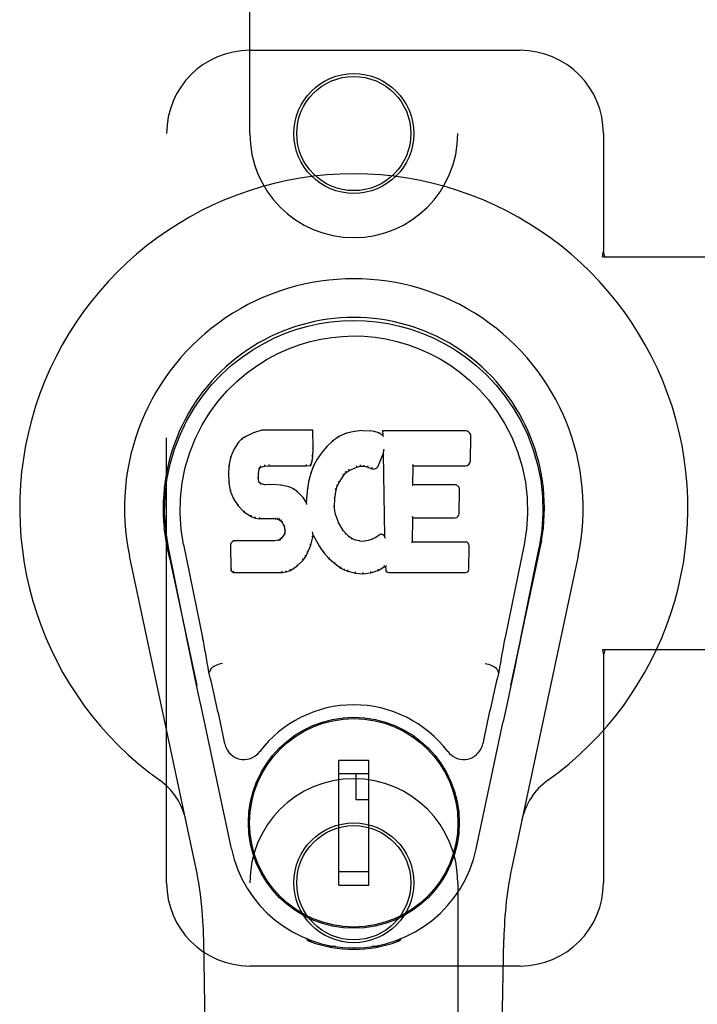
# Model space of a CAD drawing. Header units: inches. Extents: x 0 to 243, y 0 to 157.
# Tile 11 of 30: x 73.24 to 75.28, y 82.33 to 85.29. Entities that reach past the tile are written whole.
import ezdxf

# ---------------------------------------------------------------- set-up
doc = ezdxf.new("R2010")
doc.units = ezdxf.units.IN
doc.header["$LTSCALE"] = 13.357143
doc.header["$MEASUREMENT"] = 0
doc.linetypes.add('HIDDEN', pattern=[0.2, 0.1, -0.1])
doc.layers.add('LEFTHAND_DOOR_ASSEMBLY', color=7, linetype='CONTINUOUS')

msp = doc.modelspace()

# ---------------------------------------------------------------- linework, layer by layer
at = {"layer": 'LEFTHAND_DOOR_ASSEMBLY', "color": 8, "linetype": 'HIDDEN'}
for p, q in [((73.9312, 84.946), (73.9312, 86.8035)), ((74.5562, 86.8035), (74.5562, 84.946)), ((73.9312, 85.196), (74.7437, 85.196)), ((73.6812, 82.696), (73.6812, 84.946)), ((74.9937, 84.946), (74.9937, 84.5929)), ((74.9907, 84.576), (74.9937, 84.5929)), ((74.9907, 84.576), (75.3117, 84.576)), ((74.9981, 84.576), (74.9937, 84.5929)), ((74.9907, 83.396), (74.9937, 83.3792)), ((75.3117, 83.396), (74.9907, 83.396)), ((74.9981, 83.396), (74.9937, 83.3792)), ((74.9937, 83.3792), (74.9937, 82.696)), ((73.9312, 80.8385), (73.9312, 82.696)), ((74.5562, 82.696), (74.5562, 80.8385)), ((74.7437, 82.446), (73.9312, 82.446))]:
    msp.add_line(p, q, dxfattribs=at)
at = {"layer": 'LEFTHAND_DOOR_ASSEMBLY', "color": 7, "linetype": 'Continuous'}
for p, q in [((73.9419, 84.0473), (73.9188, 84.0367)), ((73.9676, 84.0555), (73.9419, 84.0473)), ((73.9421, 84.0467), (73.9419, 84.0473)), ((73.9677, 84.0549), (73.9676, 84.0555)), ((74.1205, 84.0555), (73.9676, 84.0555)), ((74.12, 84.0549), (74.1205, 84.0555)), ((74.1217, 84.0007), (74.1205, 84.0555)), ((74.2217, 84.0463), (74.1992, 84.0363)), ((74.2453, 84.0517), (74.2217, 84.0463)), ((74.2219, 84.0457), (74.2217, 84.0463)), ((74.2688, 84.054), (74.2453, 84.0517)), ((74.2454, 84.051), (74.2453, 84.0517)), ((74.2688, 84.0534), (74.2688, 84.054)), ((74.2688, 84.054), (74.2928, 84.0536)), ((74.2689, 84.0528), (74.2688, 84.0534)), ((74.2928, 84.0529), (74.2928, 84.0536)), ((74.3057, 84.0516), (74.2928, 84.0536)), ((74.3055, 84.051), (74.3057, 84.0516)), ((74.3186, 84.0474), (74.3057, 84.0516)), ((74.3183, 84.0468), (74.3186, 84.0474)), ((74.3306, 84.0394), (74.3186, 84.0474)), ((74.3304, 84.0534), (74.3306, 84.0394)), ((74.331, 84.0528), (74.3304, 84.0534)), ((74.5791, 84.0534), (74.3304, 84.0534)), ((74.3306, 84.0394), (74.3313, 84.0383)), ((73.8977, 84.0194), (73.883, 83.9976)), ((73.9077, 84.0289), (73.8977, 84.0194)), ((73.8982, 84.019), (73.8977, 84.0194)), ((73.9188, 84.0367), (73.9077, 84.0289)), ((73.908, 84.0284), (73.9077, 84.0289)), ((73.9191, 84.0361), (73.9188, 84.0367)), ((74.1795, 84.022), (74.1624, 84.0057)), ((74.1992, 84.0363), (74.1795, 84.022)), ((74.1799, 84.0215), (74.1795, 84.022)), ((74.1995, 84.0358), (74.1992, 84.0363)), ((74.5939, 83.9626), (74.5952, 84.037)), ((73.883, 83.9976), (73.8733, 83.9729)), ((73.8835, 83.9973), (73.883, 83.9976)), ((74.1204, 83.9763), (74.1217, 84.0007)), ((74.1211, 84.0007), (74.1217, 84.0007)), ((74.1473, 83.9879), (74.1339, 83.9686)), ((74.1624, 84.0057), (74.1473, 83.9879)), ((74.1477, 83.9875), (74.1473, 83.9879)), ((74.1629, 84.0052), (74.1624, 84.0057)), ((74.3168, 83.9476), (74.3316, 83.9844)), ((74.3321, 83.9873), (74.3316, 83.9844)), ((74.3316, 83.9844), (74.3359, 83.7373)), ((74.3324, 83.9899), (74.3323, 83.9892)), ((74.3323, 83.9892), (74.3323, 83.9887)), ((74.3325, 83.9906), (74.3324, 83.9899)), ((74.3327, 83.9917), (74.3325, 83.9906)), ((74.3329, 83.9928), (74.3327, 83.9917)), ((74.3331, 83.994), (74.3329, 83.9928)), ((74.3334, 83.9954), (74.3331, 83.994)), ((74.3337, 83.9973), (74.3334, 83.9954)), ((74.3339, 83.9985), (74.3337, 83.9973)), ((73.8733, 83.9729), (73.8682, 83.9479)), ((73.8739, 83.9728), (73.8733, 83.9729)), ((73.9886, 83.9521), (73.9887, 83.9507)), ((74.1016, 83.9507), (74.1015, 83.9521)), ((74.1139, 83.9498), (74.1143, 83.9493)), ((74.1143, 83.9493), (74.1188, 83.962)), ((74.1182, 83.9621), (74.1188, 83.962)), ((74.1188, 83.962), (74.1204, 83.9763)), ((74.1198, 83.9763), (74.1204, 83.9763)), ((74.1339, 83.9686), (74.1228, 83.9479)), ((74.1345, 83.9683), (74.1339, 83.9686)), ((73.8682, 83.9479), (73.8668, 83.923)), ((73.8668, 83.923), (73.868, 83.8979)), ((73.8674, 83.9229), (73.8668, 83.923)), ((73.8688, 83.9478), (73.8682, 83.9479)), ((73.957, 83.9113), (73.9578, 83.9252)), ((73.9572, 83.9253), (73.9578, 83.9252)), ((73.9578, 83.9252), (73.9598, 83.9383)), ((73.9592, 83.9384), (73.9598, 83.9383)), ((73.9598, 83.9383), (73.9614, 83.9416)), ((73.961, 83.9419), (73.9614, 83.9416)), ((73.9614, 83.9416), (73.964, 83.9437)), ((73.9637, 83.9442), (73.964, 83.9437)), ((73.964, 83.9437), (73.9754, 83.9471)), ((73.9753, 83.9477), (73.9754, 83.9471)), ((73.9754, 83.9471), (73.9887, 83.9482)), ((73.9887, 83.9487), (73.9887, 83.9482)), ((73.9887, 83.9482), (74.1017, 83.9482)), ((74.1016, 83.9487), (74.1017, 83.9482)), ((74.1017, 83.9482), (74.1143, 83.9493)), ((74.1143, 83.9261), (74.1083, 83.9036)), ((74.1228, 83.9479), (74.1143, 83.9261)), ((74.1148, 83.9259), (74.1143, 83.9261)), ((74.1234, 83.9476), (74.1228, 83.9479)), ((74.2131, 83.9201), (74.2136, 83.9197)), ((74.2136, 83.9197), (74.2207, 83.9285)), ((74.2203, 83.9289), (74.2207, 83.9285)), ((74.2207, 83.9285), (74.2295, 83.9344)), ((74.2292, 83.9349), (74.2295, 83.9344)), ((74.2295, 83.9344), (74.2529, 83.9442)), ((74.2527, 83.9447), (74.2529, 83.9442)), ((74.2529, 83.9442), (74.2637, 83.9469)), ((74.2636, 83.9474), (74.2637, 83.9469)), ((74.2637, 83.9469), (74.2745, 83.9467)), ((74.2746, 83.9473), (74.2745, 83.9467)), ((74.2745, 83.9467), (74.2859, 83.9441)), ((74.2861, 83.9446), (74.2859, 83.9441)), ((74.2859, 83.9441), (74.2976, 83.9395)), ((74.2978, 83.9401), (74.2976, 83.9395)), ((74.4215, 83.8908), (74.4225, 83.9481)), ((74.4219, 83.9486), (74.4225, 83.9481)), ((74.4225, 83.9481), (74.5791, 83.9481)), ((73.8686, 83.898), (73.868, 83.8979)), ((73.868, 83.8979), (73.8727, 83.8731)), ((73.9564, 83.9112), (73.957, 83.9113)), ((73.9568, 83.9052), (73.9574, 83.9053)), ((73.9574, 83.9053), (73.957, 83.9113)), ((73.9588, 83.9007), (73.9574, 83.9053)), ((73.9583, 83.9004), (73.9588, 83.9007)), ((73.9615, 83.897), (73.9588, 83.9007)), ((73.9611, 83.8965), (73.9615, 83.897)), ((73.9652, 83.8943), (73.9615, 83.897)), ((73.9649, 83.8937), (73.9652, 83.8943)), ((73.9767, 83.891), (73.9652, 83.8943)), ((73.9766, 83.8904), (73.9767, 83.891)), ((73.9997, 83.8918), (73.9767, 83.891)), ((73.9997, 83.8911), (73.9997, 83.8918)), ((74.0247, 83.8905), (73.9997, 83.8918)), ((73.9997, 83.8906), (73.9997, 83.8911)), ((74.0247, 83.8898), (74.0247, 83.8905)), ((74.0498, 83.8849), (74.0247, 83.8905)), ((74.1083, 83.9036), (74.1044, 83.8808)), ((74.1089, 83.9035), (74.1083, 83.9036)), ((74.1942, 83.8869), (74.1997, 83.8976)), ((74.1992, 83.8979), (74.1997, 83.8976)), ((74.1997, 83.8976), (74.2136, 83.9197)), ((74.4209, 83.8902), (74.4215, 83.8908)), ((74.5482, 83.8908), (74.4215, 83.8908)), ((73.8732, 83.8732), (73.8727, 83.8731)), ((73.8727, 83.8731), (73.882, 83.8494)), ((74.0496, 83.8843), (74.0498, 83.8849)), ((74.0624, 83.8793), (74.0498, 83.8849)), ((74.062, 83.8787), (74.0624, 83.8793)), ((74.0734, 83.8714), (74.0624, 83.8793)), ((74.073, 83.8709), (74.0734, 83.8714)), ((74.0916, 83.8532), (74.0734, 83.8714)), ((74.1044, 83.8808), (74.1008, 83.8387)), ((74.105, 83.8807), (74.1044, 83.8808)), ((74.1871, 83.8502), (74.1906, 83.8758)), ((74.1901, 83.8759), (74.1906, 83.8758)), ((74.1906, 83.8758), (74.1942, 83.8869)), ((74.1936, 83.8871), (74.1942, 83.8869)), ((74.5602, 83.8042), (74.5615, 83.8773)), ((73.8825, 83.8496), (73.882, 83.8494)), ((73.882, 83.8494), (73.896, 83.828)), ((74.0911, 83.8528), (74.0916, 83.8532)), ((74.1008, 83.8387), (74.0916, 83.8532)), ((74.1012, 83.8368), (74.1008, 83.8387)), ((74.1859, 83.8242), (74.1871, 83.8502)), ((74.1865, 83.8503), (74.1871, 83.8502)), ((73.8964, 83.8283), (73.896, 83.828)), ((73.896, 83.828), (73.9137, 83.8097)), ((73.9141, 83.8101), (73.9137, 83.8097)), ((73.9137, 83.8097), (73.9351, 83.7958)), ((74.1854, 83.8242), (74.1859, 83.8242)), ((74.1869, 83.812), (74.1859, 83.8242)), ((74.1863, 83.8119), (74.1869, 83.812)), ((74.1896, 83.8002), (74.1869, 83.812)), ((73.9354, 83.7963), (73.9351, 83.7958)), ((73.9351, 83.7958), (73.9477, 83.7912)), ((73.9479, 83.7917), (73.9477, 83.7912)), ((73.9477, 83.7912), (73.9607, 83.789)), ((73.9607, 83.7896), (73.9607, 83.789)), ((74.0085, 83.7885), (73.9607, 83.789)), ((74.0085, 83.7891), (74.0085, 83.7885)), ((74.0085, 83.7885), (74.0148, 83.7879)), ((74.015, 83.7885), (74.0148, 83.7879)), ((74.0148, 83.7879), (74.0199, 83.7862)), ((74.0202, 83.7867), (74.0199, 83.7862)), ((74.0199, 83.7862), (74.0244, 83.7829)), ((74.0248, 83.7833), (74.0244, 83.7829)), ((74.0244, 83.7829), (74.0283, 83.7783)), ((74.0288, 83.7786), (74.0283, 83.7783)), ((74.0283, 83.7783), (74.0342, 83.7666)), ((74.189, 83.8), (74.1896, 83.8002)), ((74.199, 83.7762), (74.1896, 83.8002)), ((74.1984, 83.7759), (74.199, 83.7762)), ((74.2114, 83.7538), (74.199, 83.7762)), ((74.4198, 83.7193), (74.421, 83.7923)), ((74.4205, 83.7929), (74.421, 83.7923)), ((74.421, 83.7923), (74.5482, 83.7923)), ((74.0347, 83.7667), (74.0342, 83.7666)), ((74.0342, 83.7666), (74.0366, 83.7533)), ((74.0361, 83.7474), (74.0342, 83.7422)), ((74.0366, 83.7533), (74.0361, 83.7474)), ((74.0367, 83.7473), (74.0361, 83.7474)), ((74.0371, 83.7533), (74.0366, 83.7533)), ((74.1199, 83.7484), (74.1196, 83.7494)), ((74.12, 83.7477), (74.1199, 83.7484)), ((74.1202, 83.747), (74.12, 83.7477)), ((74.1203, 83.7464), (74.1202, 83.747)), ((74.1204, 83.7457), (74.1203, 83.7464)), ((74.1207, 83.7442), (74.1206, 83.7449)), ((74.2109, 83.7535), (74.2114, 83.7538)), ((74.2193, 83.7445), (74.2114, 83.7538)), ((74.2189, 83.7441), (74.2193, 83.7445)), ((74.2287, 83.7361), (74.2193, 83.7445)), ((73.6797, 83.7231), (73.6811, 83.716)), ((73.8809, 83.7224), (73.873, 83.7143)), ((73.873, 83.7143), (73.8743, 83.635)), ((73.8736, 83.714), (73.873, 83.7143)), ((73.9427, 83.723), (73.8809, 83.7224)), ((73.8812, 83.7218), (73.8809, 83.7224)), ((74.0033, 83.7233), (73.9427, 83.723)), ((73.9427, 83.7223), (73.9427, 83.723)), ((73.9427, 83.7223), (73.9427, 83.7218)), ((74.017, 83.7244), (74.0033, 83.7233)), ((74.0033, 83.7226), (74.0033, 83.7233)), ((74.0033, 83.7226), (74.0034, 83.7221)), ((74.0215, 83.7268), (74.017, 83.7244)), ((74.0172, 83.7237), (74.017, 83.7244)), ((74.026, 83.7312), (74.0215, 83.7268)), ((74.0218, 83.7263), (74.0215, 83.7268)), ((74.0342, 83.7422), (74.026, 83.7312)), ((74.0264, 83.7308), (74.026, 83.7312)), ((74.0348, 83.7419), (74.0342, 83.7422)), ((74.1141, 83.7097), (74.121, 83.7336)), ((74.1204, 83.7337), (74.121, 83.7336)), ((74.121, 83.7336), (74.1215, 83.7396)), ((74.1215, 83.7396), (74.1211, 83.7415)), ((74.1215, 83.7396), (74.1406, 83.7056)), ((74.2283, 83.7356), (74.2287, 83.7361)), ((74.2388, 83.7292), (74.2287, 83.7361)), ((74.2385, 83.7287), (74.2388, 83.7292)), ((74.25, 83.7248), (74.2388, 83.7292)), ((74.2498, 83.7241), (74.25, 83.7248)), ((74.2622, 83.7226), (74.25, 83.7248)), ((74.2621, 83.7219), (74.2622, 83.7226)), ((74.2622, 83.7226), (74.2746, 83.7221)), ((74.2866, 83.7239), (74.2746, 83.7221)), ((74.2746, 83.7215), (74.2746, 83.7221)), ((74.2747, 83.7209), (74.2746, 83.7215)), ((74.2986, 83.7278), (74.2866, 83.7239)), ((74.2868, 83.7233), (74.2866, 83.7239)), ((74.3099, 83.733), (74.2986, 83.7278)), ((74.2988, 83.7272), (74.2986, 83.7278)), ((74.3203, 83.7402), (74.3099, 83.733)), ((74.3102, 83.7324), (74.3099, 83.733)), ((74.3207, 83.7397), (74.3203, 83.7402)), ((74.3359, 83.7373), (74.3359, 83.7372)), ((74.3365, 83.7351), (74.3359, 83.7372)), ((74.3386, 83.7297), (74.3379, 83.7318)), ((74.4192, 83.7187), (74.4198, 83.7193)), ((74.5798, 83.7193), (74.4198, 83.7193)), ((74.8053, 83.7098), (74.8068, 83.7182)), ((74.8077, 83.7232), (74.8063, 83.716)), ((74.8068, 83.7182), (74.8078, 83.7232)), ((73.6828, 83.7064), (73.6822, 83.7094)), ((73.6834, 83.7033), (73.6828, 83.7064)), ((73.6868, 83.6868), (73.6834, 83.7033)), ((73.7432, 83.4255), (73.6867, 83.7025)), ((73.6898, 83.6725), (73.6868, 83.6868)), ((73.7322, 83.7117), (73.7892, 83.4327)), ((74.0991, 83.6757), (74.1049, 83.6869)), ((74.1043, 83.6871), (74.1049, 83.6869)), ((74.1049, 83.6869), (74.1141, 83.7097)), ((74.1135, 83.7098), (74.1141, 83.7097)), ((74.1411, 83.7059), (74.1406, 83.7056)), ((74.1406, 83.7056), (74.1538, 83.6868)), ((74.1543, 83.6872), (74.1538, 83.6868)), ((74.1538, 83.6868), (74.1691, 83.6699)), ((74.5889, 83.6366), (74.5901, 83.7087)), ((74.7552, 83.7117), (74.6982, 83.4327)), ((74.7442, 83.4255), (74.8007, 83.7025)), ((74.8027, 83.6967), (74.8042, 83.7045)), ((74.8042, 83.7045), (74.8048, 83.7072)), ((74.8048, 83.7072), (74.8053, 83.7098)), ((73.7672, 82.7515), (73.5699, 83.6774)), ((73.6899, 83.6724), (73.7717, 83.2882)), ((74.0739, 83.6478), (74.0917, 83.6651)), ((74.0913, 83.6655), (74.0917, 83.6651)), ((74.0917, 83.6651), (74.0991, 83.6757)), ((74.0986, 83.676), (74.0991, 83.6757)), ((74.1695, 83.6703), (74.1691, 83.6699)), ((74.1691, 83.6699), (74.1862, 83.6548)), ((74.1865, 83.6552), (74.1862, 83.6548)), ((74.1862, 83.6548), (74.2045, 83.6408)), ((74.7157, 83.2882), (74.7976, 83.6724)), ((74.9176, 83.6774), (74.7202, 82.7515)), ((73.8749, 83.6353), (73.8743, 83.635)), ((73.8743, 83.635), (73.8819, 83.6276)), ((73.8822, 83.6282), (73.8819, 83.6276)), ((73.8819, 83.6276), (74.0281, 83.6276)), ((74.0281, 83.6301), (74.0279, 83.6315)), ((74.0281, 83.6276), (74.0408, 83.6293)), ((74.0281, 83.6282), (74.0281, 83.6276)), ((74.0407, 83.6298), (74.0408, 83.6293)), ((74.0408, 83.6293), (74.053, 83.6336)), ((74.0528, 83.6341), (74.053, 83.6336)), ((74.053, 83.6336), (74.0739, 83.6478)), ((74.0735, 83.6482), (74.0739, 83.6478)), ((74.2048, 83.6413), (74.2045, 83.6408)), ((74.2045, 83.6408), (74.215, 83.6354)), ((74.2152, 83.636), (74.215, 83.6354)), ((74.215, 83.6354), (74.226, 83.6317)), ((74.2261, 83.6322), (74.226, 83.6317)), ((74.226, 83.6317), (74.2483, 83.626)), ((74.2484, 83.6266), (74.2483, 83.626)), ((74.2483, 83.626), (74.2711, 83.6235)), ((74.2711, 83.6274), (74.2711, 83.624)), ((74.2711, 83.6235), (74.2942, 83.6267)), ((74.2941, 83.6272), (74.2942, 83.6267)), ((74.2942, 83.6267), (74.3164, 83.6336)), ((74.3162, 83.6341), (74.3164, 83.6336)), ((74.3164, 83.6336), (74.335, 83.6447)), ((74.3349, 83.6453), (74.335, 83.6447)), ((74.335, 83.6447), (74.3394, 83.6447)), ((74.34, 83.6453), (74.3394, 83.6447)), ((74.3394, 83.6447), (74.3395, 83.6366)), ((74.3487, 83.6276), (74.5798, 83.6276)), ((74.2711, 83.624), (74.2711, 83.6235)), ((74.7442, 83.4255), (74.7359, 83.3849)), ((73.7665, 83.3134), (73.7563, 83.3623)), ((74.7359, 83.3849), (74.7262, 83.3384)), ((73.8103, 83.3289), (73.8083, 83.3285)), ((74.6771, 83.3289), (74.6792, 83.3285)), ((74.7262, 83.3384), (74.7156, 83.2876)), ((73.7774, 83.2611), (73.7665, 83.3134)), ((74.7156, 83.2876), (74.7043, 83.2343)), ((73.7877, 83.2125), (73.7774, 83.2611)), ((73.876, 82.7978), (73.7877, 83.2125)), ((74.7043, 83.2343), (74.6929, 83.1805)), ((73.8564, 83.113), (73.8417, 83.1821)), ((74.6457, 83.1821), (74.631, 83.113)), ((74.0961, 83.1562), (74.0961, 83.1519)), ((74.3914, 83.1562), (74.3914, 83.1519)), ((74.6114, 82.7978), (74.6929, 83.1805)), ((74.1984, 82.6891), (74.1984, 83.0632)), ((74.289, 83.0632), (74.1984, 83.0632)), ((74.289, 82.6891), (74.289, 83.0632)), ((73.9636, 83.0238), (73.968, 83.0238)), ((74.1984, 83.0238), (74.289, 83.0238)), ((74.2496, 83.0238), (74.2496, 82.945)), ((74.5195, 83.0238), (74.5238, 83.0238)), ((74.289, 82.945), (74.2496, 82.945)), ((73.9636, 82.7285), (73.968, 82.7285)), ((74.289, 82.7285), (74.1984, 82.7285)), ((74.5195, 82.7285), (74.5238, 82.7285)), ((74.1984, 82.6891), (74.289, 82.6891)), ((74.0961, 82.596), (74.0961, 82.6004)), ((74.3914, 82.596), (74.3914, 82.6004)), ((73.8652, 78.3866), (73.793, 82.5259)), ((74.105, 82.5225), (74.1022, 82.5282)), ((74.1085, 82.5257), (74.1085, 82.5211)), ((74.1121, 82.5226), (74.1124, 82.5196)), ((74.189, 82.5045), (74.1681, 82.5041)), ((74.3194, 82.5041), (74.2984, 82.5045)), ((74.375, 82.5196), (74.3753, 82.5225)), ((74.3789, 82.5257), (74.379, 82.5211)), ((74.3852, 82.5282), (74.3825, 82.5225)), ((74.6222, 78.3866), (74.6945, 82.5259)), ((74.2437, 82.5002), (74.2437, 82.4962))]:
    msp.add_line(p, q, dxfattribs=at)
for points in [[(73.6867, 83.7024), (73.6785, 83.755), (73.6753, 83.8068), (73.6767, 83.857), (73.6824, 83.9058), (73.692, 83.953), (73.7052, 83.9984), (73.7218, 84.0416), (73.7415, 84.0826), (73.7641, 84.1213), (73.7892, 84.1577), (73.8166, 84.1913), (73.8459, 84.2222), (73.8764, 84.2501), (73.908, 84.2749), (73.9402, 84.2968), (73.9729, 84.316), (74.0058, 84.3324), (74.0389, 84.3465), (74.0726, 84.3583), (74.1065, 84.3678), (74.1404, 84.3752), (74.1745, 84.3804), (74.209, 84.3836), (74.2437, 84.3846)], [(74.2437, 84.3846), (74.278, 84.3836), (74.3123, 84.3805), (74.3467, 84.3752), (74.3809, 84.3678), (74.4148, 84.3583), (74.4485, 84.3465), (74.482, 84.3323), (74.5152, 84.3156), (74.5478, 84.2965), (74.58, 84.2745), (74.6118, 84.2494), (74.6426, 84.2212), (74.6717, 84.1904), (74.6989, 84.1567), (74.724, 84.1203), (74.7466, 84.0813), (74.7663, 84.04), (74.7828, 83.9966), (74.7958, 83.9516), (74.8053, 83.9048), (74.8108, 83.8561), (74.8121, 83.8059), (74.8088, 83.7545), (74.8007, 83.7024)], [(73.7322, 83.7117), (73.725, 83.7574), (73.7219, 83.8035), (73.7228, 83.8502), (73.728, 83.8969), (73.7375, 83.9432), (73.7509, 83.9882), (73.768, 84.0309), (73.7882, 84.0711), (73.8112, 84.1084), (73.8364, 84.1426), (73.8634, 84.1736), (73.8918, 84.2016), (73.9213, 84.2267), (73.9519, 84.2489), (73.9832, 84.2684), (74.015, 84.2854), (74.0472, 84.2997), (74.0795, 84.3116), (74.1121, 84.3213), (74.1448, 84.3287), (74.1774, 84.3339), (74.21, 84.337), (74.2426, 84.3381), (74.2751, 84.3372), (74.3076, 84.3342), (74.3401, 84.3291), (74.3726, 84.322), (74.405, 84.3126), (74.4373, 84.3009), (74.4693, 84.2868), (74.5009, 84.2704), (74.5321, 84.2513), (74.5627, 84.2293), (74.5924, 84.2045), (74.6211, 84.1768), (74.6484, 84.1459), (74.6739, 84.1118), (74.6973, 84.0745), (74.7181, 84.0338), (74.7357, 83.9907), (74.7494, 83.9457), (74.7591, 83.8994)], [(73.9421, 84.0467), (73.9422, 84.0467), (73.9423, 84.0467), (73.9424, 84.0466), (73.9426, 84.0465), (73.9427, 84.0464), (73.9428, 84.0462)], [(73.9677, 84.0549), (73.9678, 84.0548), (73.9678, 84.0548), (73.9679, 84.0547), (73.9679, 84.0546), (73.968, 84.0544), (73.968, 84.0543)], [(74.1194, 84.0549), (74.1192, 84.0548), (74.119, 84.0548), (74.1188, 84.0547), (74.1185, 84.0546), (74.1183, 84.0545), (74.118, 84.0543)], [(74.2225, 84.0452), (74.2223, 84.0454), (74.2222, 84.0455), (74.2221, 84.0456), (74.222, 84.0456), (74.2219, 84.0457), (74.2218, 84.0457)], [(74.2457, 84.0505), (74.2456, 84.0507), (74.2456, 84.0508), (74.2455, 84.0509), (74.2455, 84.051), (74.2454, 84.051), (74.2454, 84.051)], [(74.2926, 84.0524), (74.2926, 84.0525), (74.2927, 84.0527), (74.2927, 84.0528), (74.2927, 84.0529), (74.2928, 84.0529), (74.2928, 84.0529)], [(74.3051, 84.0504), (74.3052, 84.0506), (74.3052, 84.0507), (74.3053, 84.0508), (74.3054, 84.0509), (74.3055, 84.051), (74.3055, 84.051)], [(74.3174, 84.0464), (74.3176, 84.0465), (74.3177, 84.0466), (74.3179, 84.0467), (74.318, 84.0468), (74.3181, 84.0468), (74.3182, 84.0468)], [(74.333, 84.0522), (74.3327, 84.0524), (74.3325, 84.0525), (74.3322, 84.0526), (74.332, 84.0527), (74.3318, 84.0528), (74.3316, 84.0528)], [(73.8983, 84.0191), (73.8984, 84.0192), (73.8986, 84.0192), (73.8989, 84.0193), (73.8991, 84.0193), (73.8994, 84.0192), (73.8997, 84.0191)], [(73.9081, 84.0285), (73.9082, 84.0285), (73.9084, 84.0286), (73.9085, 84.0286), (73.9087, 84.0285), (73.909, 84.0285), (73.9093, 84.0283)], [(73.9191, 84.0361), (73.9192, 84.0361), (73.9193, 84.0361), (73.9195, 84.0361), (73.9196, 84.0361), (73.9198, 84.0359), (73.92, 84.0358)], [(74.1812, 84.0214), (74.1809, 84.0215), (74.1806, 84.0216), (74.1804, 84.0217), (74.1802, 84.0217), (74.1801, 84.0216), (74.1799, 84.0215)], [(74.2005, 84.0354), (74.2002, 84.0356), (74.2, 84.0357), (74.1999, 84.0358), (74.1998, 84.0358), (74.1996, 84.0358), (74.1995, 84.0358)], [(74.3333, 84.0359), (74.333, 84.0364), (74.3327, 84.0368), (74.3324, 84.0372), (74.3321, 84.0375), (74.3319, 84.0378), (74.3317, 84.0379)], [(73.8836, 83.9974), (73.8838, 83.9976), (73.884, 83.9977), (73.8843, 83.9978), (73.8846, 83.9978), (73.8849, 83.9978), (73.8853, 83.9977)], [(74.1211, 84.0007), (74.1211, 84.0011), (74.1209, 84.0014), (74.1205, 84.0017), (74.1201, 84.0019), (74.1197, 84.002), (74.1192, 84.0021)], [(74.1493, 83.9877), (74.149, 83.9878), (74.1487, 83.9878), (74.1484, 83.9878), (74.1482, 83.9878), (74.1479, 83.9877), (74.1477, 83.9875)], [(74.1643, 84.0052), (74.164, 84.0053), (74.1637, 84.0054), (74.1635, 84.0054), (74.1633, 84.0054), (74.163, 84.0053), (74.1629, 84.0052)], [(74.3322, 83.9882), (74.3322, 83.9879), (74.3321, 83.9877), (74.3321, 83.9876)], [(74.3323, 83.9887), (74.3322, 83.9885), (74.3322, 83.9883), (74.3322, 83.9882)], [(73.8739, 83.9728), (73.8741, 83.9731), (73.8743, 83.9733), (73.8746, 83.9734), (73.875, 83.9735), (73.8753, 83.9736), (73.8758, 83.9736)], [(73.9749, 83.951), (73.975, 83.9506), (73.9751, 83.9501), (73.9752, 83.9496), (73.9753, 83.9491), (73.9754, 83.9486), (73.9754, 83.9481), (73.9753, 83.9478), (73.9752, 83.9477)], [(73.9887, 83.9507), (73.9887, 83.9502), (73.9887, 83.9497), (73.9887, 83.9493), (73.9887, 83.949), (73.9887, 83.9488), (73.9887, 83.9487)], [(74.1016, 83.9487), (74.1016, 83.9488), (74.1017, 83.949), (74.1017, 83.9493), (74.1017, 83.9497), (74.1016, 83.9502), (74.1016, 83.9507)], [(74.114, 83.9501), (74.114, 83.9504), (74.114, 83.9507), (74.1139, 83.9511), (74.1137, 83.9515), (74.1134, 83.9519), (74.1131, 83.9523), (74.1128, 83.9527), (74.1124, 83.953)], [(74.1182, 83.9622), (74.1182, 83.9626), (74.118, 83.963), (74.1177, 83.9633), (74.1173, 83.9636), (74.1168, 83.9638), (74.1163, 83.9639)], [(74.1198, 83.9763), (74.1197, 83.9767), (74.1195, 83.977), (74.1192, 83.9774), (74.1188, 83.9776), (74.1183, 83.9778), (74.1178, 83.9778)], [(74.1361, 83.9686), (74.1358, 83.9687), (74.1355, 83.9687), (74.1352, 83.9687), (74.1349, 83.9686), (74.1346, 83.9685), (74.1344, 83.9682)], [(74.2636, 83.9474), (74.2636, 83.9475), (74.2637, 83.9478), (74.2637, 83.9481), (74.2637, 83.9486), (74.2636, 83.9491), (74.2635, 83.9497), (74.2635, 83.9503), (74.2634, 83.9508)], [(74.2746, 83.9473), (74.2745, 83.9474), (74.2745, 83.9476), (74.2745, 83.948), (74.2745, 83.9484), (74.2746, 83.949), (74.2746, 83.9495), (74.2747, 83.9501), (74.2748, 83.9506)], [(74.42, 83.952), (74.4202, 83.9518), (74.4205, 83.9516), (74.4207, 83.9514), (74.421, 83.9511), (74.4212, 83.9509), (74.4214, 83.9506)], [(74.4214, 83.9506), (74.4215, 83.9504), (74.4217, 83.9501), (74.4218, 83.9499), (74.4219, 83.9496), (74.4219, 83.9494), (74.4219, 83.9492)], [(73.8674, 83.923), (73.8675, 83.9233), (73.8677, 83.9237), (73.868, 83.9239), (73.8684, 83.9241), (73.8689, 83.9243), (73.8694, 83.9243)], [(73.8689, 83.9479), (73.869, 83.9482), (73.8692, 83.9484), (73.8695, 83.9487), (73.8699, 83.9488), (73.8703, 83.9489), (73.8708, 83.9489)], [(73.9553, 83.9268), (73.9558, 83.9268), (73.9563, 83.9266), (73.9567, 83.9263), (73.957, 83.926), (73.9572, 83.9256), (73.9572, 83.9252)], [(73.9573, 83.9404), (73.9579, 83.9403), (73.9583, 83.94), (73.9587, 83.9397), (73.959, 83.9394), (73.9592, 83.939), (73.9593, 83.9386)], [(73.9594, 83.9445), (73.9599, 83.9442), (73.9604, 83.9439), (73.9608, 83.9434), (73.961, 83.943), (73.9611, 83.9425), (73.961, 83.9421)], [(73.9628, 83.9474), (73.9631, 83.947), (73.9634, 83.9466), (73.9636, 83.9461), (73.9638, 83.9457), (73.9639, 83.9452), (73.964, 83.9448), (73.9639, 83.9445), (73.9638, 83.9442)], [(74.1167, 83.9266), (74.1163, 83.9266), (74.1159, 83.9266), (74.1156, 83.9265), (74.1152, 83.9264), (74.115, 83.9261), (74.1148, 83.9258)], [(74.1252, 83.9482), (74.1248, 83.9482), (74.1244, 83.9482), (74.1241, 83.9482), (74.1238, 83.9481), (74.1236, 83.9479), (74.1234, 83.9476)], [(74.2132, 83.9201), (74.2133, 83.9204), (74.2133, 83.9207), (74.2132, 83.9211), (74.213, 83.9215), (74.2127, 83.9218), (74.2123, 83.9221), (74.2119, 83.9224), (74.2115, 83.9226)], [(74.2204, 83.9289), (74.2205, 83.9292), (74.2205, 83.9295), (74.2205, 83.9299), (74.2203, 83.9303), (74.2201, 83.9307), (74.2198, 83.9311), (74.2194, 83.9314), (74.219, 83.9317)], [(74.2293, 83.9349), (74.2294, 83.9351), (74.2295, 83.9354), (74.2294, 83.9358), (74.2293, 83.9363), (74.2292, 83.9368), (74.2289, 83.9372), (74.2286, 83.9377), (74.2283, 83.9381)], [(74.2527, 83.9447), (74.2528, 83.9448), (74.2529, 83.9451), (74.2529, 83.9454), (74.2529, 83.9459), (74.2527, 83.9464), (74.2526, 83.9469), (74.2523, 83.9475), (74.2521, 83.9479)], [(74.2861, 83.9446), (74.286, 83.9447), (74.2859, 83.945), (74.2859, 83.9453), (74.286, 83.9458), (74.2861, 83.9463), (74.2862, 83.9469), (74.2865, 83.9474), (74.2867, 83.9479)], [(74.2985, 83.9433), (74.2983, 83.9429), (74.298, 83.9424), (74.2978, 83.9419), (74.2977, 83.9414), (74.2976, 83.9409), (74.2976, 83.9405), (74.2977, 83.9402), (74.2978, 83.9401)], [(73.8686, 83.8981), (73.8687, 83.8984), (73.8689, 83.8988), (73.8692, 83.8991), (73.8696, 83.8993), (73.8701, 83.8995), (73.8706, 83.8996)], [(73.9544, 83.9126), (73.9549, 83.9126), (73.9553, 83.9124), (73.9557, 83.9122), (73.9561, 83.912), (73.9563, 83.9116), (73.9564, 83.9112)], [(73.9549, 83.9062), (73.9553, 83.9062), (73.9557, 83.9061), (73.9561, 83.906), (73.9564, 83.9058), (73.9566, 83.9056), (73.9568, 83.9053)], [(73.9565, 83.9009), (73.9568, 83.9009), (73.9572, 83.9009), (73.9575, 83.9009), (73.9577, 83.9008), (73.958, 83.9007), (73.9582, 83.9005)], [(73.9597, 83.8965), (73.9599, 83.8966), (73.9602, 83.8967), (73.9604, 83.8967), (73.9606, 83.8967), (73.9608, 83.8967), (73.961, 83.8966)], [(73.964, 83.8933), (73.9642, 83.8934), (73.9643, 83.8935), (73.9645, 83.8936), (73.9646, 83.8937), (73.9647, 83.8937), (73.9649, 83.8937)], [(73.9764, 83.8898), (73.9764, 83.8899), (73.9764, 83.8901), (73.9765, 83.8902), (73.9765, 83.8903), (73.9766, 83.8903), (73.9766, 83.8904)], [(74.1108, 83.9044), (74.1104, 83.9044), (74.1099, 83.9043), (74.1096, 83.9042), (74.1093, 83.904), (74.109, 83.9037), (74.1089, 83.9034)], [(74.1992, 83.8979), (74.1993, 83.8983), (74.1992, 83.8988), (74.1989, 83.8993), (74.1985, 83.8997), (74.198, 83.9), (74.1974, 83.9003)], [(74.7591, 83.8994), (74.7644, 83.852), (74.7656, 83.8044), (74.7625, 83.7577), (74.7552, 83.7117)], [(73.8732, 83.8733), (73.8732, 83.8737), (73.8734, 83.8741), (73.8737, 83.8744), (73.8741, 83.8747), (73.8746, 83.875), (73.8751, 83.8751)], [(74.0244, 83.8893), (74.0244, 83.8894), (74.0245, 83.8896), (74.0245, 83.8897), (74.0246, 83.8898), (74.0246, 83.8898), (74.0247, 83.8898)], [(74.049, 83.8838), (74.0492, 83.884), (74.0493, 83.8842), (74.0494, 83.8842), (74.0495, 83.8843), (74.0495, 83.8843), (74.0496, 83.8843)], [(74.0611, 83.8784), (74.0613, 83.8786), (74.0615, 83.8787), (74.0617, 83.8787), (74.0618, 83.8787), (74.0619, 83.8787), (74.062, 83.8787)], [(74.0717, 83.8708), (74.072, 83.8709), (74.0722, 83.871), (74.0724, 83.871), (74.0726, 83.871), (74.0728, 83.871), (74.073, 83.8709)], [(74.1069, 83.8819), (74.1065, 83.8818), (74.106, 83.8818), (74.1057, 83.8816), (74.1053, 83.8814), (74.1051, 83.8811), (74.105, 83.8807)], [(74.1901, 83.876), (74.19, 83.8764), (74.1899, 83.8768), (74.1896, 83.8771), (74.1891, 83.8774), (74.1887, 83.8776), (74.1881, 83.8777)], [(74.1937, 83.8872), (74.1937, 83.8876), (74.1935, 83.888), (74.1933, 83.8885), (74.1928, 83.8888), (74.1923, 83.8891), (74.1918, 83.8893)], [(74.4189, 83.8896), (74.4191, 83.8898), (74.4194, 83.8899), (74.4196, 83.89), (74.4199, 83.8901), (74.4201, 83.8902), (74.4203, 83.8902)], [(73.8825, 83.8497), (73.8824, 83.8501), (73.8825, 83.8505), (73.8828, 83.851), (73.8832, 83.8513), (73.8837, 83.8517), (73.8843, 83.8519)], [(74.0896, 83.8529), (74.0899, 83.853), (74.0901, 83.8531), (74.0904, 83.8531), (74.0907, 83.853), (74.0909, 83.8529), (74.091, 83.8528)], [(74.1027, 83.8322), (74.1022, 83.8341), (74.1019, 83.8349), (74.1017, 83.8357), (74.1015, 83.8362), (74.1013, 83.8366)], [(74.1865, 83.8503), (74.1864, 83.8507), (74.1863, 83.851), (74.1859, 83.8513), (74.1855, 83.8516), (74.1851, 83.8517), (74.1845, 83.8518)], [(73.8964, 83.8284), (73.8963, 83.8287), (73.8963, 83.829), (73.8964, 83.8294), (73.8965, 83.8297), (73.8968, 83.8301), (73.8971, 83.8304), (73.8975, 83.8307), (73.898, 83.831)], [(73.914, 83.8102), (73.9139, 83.8104), (73.9139, 83.8107), (73.9139, 83.8111), (73.9141, 83.8115), (73.9143, 83.812), (73.9146, 83.8124), (73.915, 83.8127), (73.9154, 83.813)], [(74.1853, 83.8242), (74.1852, 83.8246), (74.185, 83.8249), (74.1847, 83.8251), (74.1843, 83.8253), (74.1839, 83.8254), (74.1834, 83.8255)], [(74.1863, 83.812), (74.1862, 83.8123), (74.186, 83.8125), (74.1857, 83.8128), (74.1853, 83.8129), (74.1848, 83.813), (74.1844, 83.813)], [(73.9353, 83.7963), (73.9352, 83.7965), (73.9351, 83.7968), (73.9351, 83.7972), (73.9352, 83.7977), (73.9354, 83.7981), (73.9356, 83.7986), (73.9359, 83.7991), (73.9363, 83.7995)], [(73.9479, 83.7917), (73.9478, 83.7918), (73.9477, 83.7921), (73.9477, 83.7925), (73.9477, 83.7929), (73.9478, 83.7934), (73.948, 83.794), (73.9482, 83.7945), (73.9484, 83.795)], [(73.9607, 83.7896), (73.9607, 83.7896), (73.9607, 83.7899), (73.9607, 83.7902), (73.9607, 83.7907), (73.9607, 83.7912), (73.9608, 83.7918), (73.9608, 83.7924), (73.9609, 83.7929)], [(74.0085, 83.7891), (74.0085, 83.7892), (74.0084, 83.7894), (74.0084, 83.7897), (74.0085, 83.7902), (74.0085, 83.7908), (74.0085, 83.7913), (74.0085, 83.7919), (74.0086, 83.7924)], [(74.015, 83.7885), (74.0149, 83.7886), (74.0148, 83.7888), (74.0148, 83.7892), (74.0149, 83.7897), (74.0149, 83.7902), (74.0151, 83.7908), (74.0152, 83.7913), (74.0154, 83.7918)], [(74.0201, 83.7868), (74.02, 83.787), (74.02, 83.7873), (74.02, 83.7877), (74.0201, 83.7881), (74.0203, 83.7886), (74.0205, 83.789), (74.0208, 83.7895), (74.0211, 83.7899)], [(74.0248, 83.7833), (74.0246, 83.7836), (74.0246, 83.784), (74.0246, 83.7843), (74.0248, 83.7847), (74.025, 83.7851), (74.0254, 83.7855), (74.0257, 83.7859), (74.0261, 83.7861)], [(74.0288, 83.7787), (74.0287, 83.7791), (74.0288, 83.7796), (74.029, 83.78), (74.0294, 83.7804), (74.0299, 83.7808), (74.0305, 83.7811)], [(74.189, 83.8001), (74.1888, 83.8003), (74.1886, 83.8005), (74.1883, 83.8007), (74.1879, 83.8008), (74.1875, 83.8008), (74.1871, 83.8008)], [(74.1984, 83.776), (74.1982, 83.7762), (74.198, 83.7763), (74.1977, 83.7764), (74.1974, 83.7765), (74.197, 83.7765), (74.1967, 83.7764)], [(74.4185, 83.7962), (74.4188, 83.796), (74.419, 83.7958), (74.4193, 83.7956), (74.4195, 83.7953), (74.4197, 83.7951), (74.4199, 83.7948)], [(74.4199, 83.7948), (74.4201, 83.7946), (74.4202, 83.7943), (74.4203, 83.7941), (74.4204, 83.7939), (74.4204, 83.7937), (74.4205, 83.7935)], [(73.6797, 83.7232), (73.6785, 83.7295), (73.6775, 83.7358), (73.6766, 83.7421), (73.6757, 83.7483), (73.6749, 83.7545), (73.6742, 83.7606)], [(74.0347, 83.7669), (74.0348, 83.7673), (74.0349, 83.7676), (74.0352, 83.768), (74.0356, 83.7683), (74.0361, 83.7686), (74.0366, 83.7687)], [(74.0367, 83.7474), (74.0369, 83.7477), (74.0371, 83.7479), (74.0374, 83.7481), (74.0378, 83.7482), (74.0382, 83.7483), (74.0386, 83.7482)], [(74.0372, 83.7534), (74.0373, 83.7538), (74.0375, 83.7541), (74.0378, 83.7543), (74.0382, 83.7545), (74.0386, 83.7547), (74.0391, 83.7547)], [(74.1206, 83.7449), (74.1205, 83.7452), (74.1204, 83.7457)], [(74.1209, 83.7433), (74.1208, 83.7436), (74.1208, 83.7438), (74.1207, 83.7442)], [(74.1211, 83.7417), (74.1211, 83.7418), (74.121, 83.742), (74.121, 83.7422), (74.121, 83.7423), (74.121, 83.7426), (74.1209, 83.7428), (74.1209, 83.743), (74.1209, 83.7433)], [(74.2093, 83.7537), (74.2096, 83.7538), (74.2099, 83.7538), (74.2102, 83.7538), (74.2104, 83.7538), (74.2107, 83.7537), (74.2108, 83.7535)], [(74.2175, 83.744), (74.2177, 83.7442), (74.218, 83.7442), (74.2182, 83.7443), (74.2185, 83.7442), (74.2187, 83.7442), (74.2189, 83.744)], [(74.8077, 83.7232), (74.8089, 83.7296), (74.8099, 83.7359), (74.8109, 83.7422), (74.8117, 83.7484), (74.8125, 83.7546), (74.8132, 83.7606)], [(73.6822, 83.7094), (73.6799, 83.7218), (73.6797, 83.7232)], [(73.8738, 83.7143), (73.874, 83.7144), (73.8743, 83.7146), (73.8746, 83.7146), (73.8749, 83.7147), (73.8752, 83.7147), (73.8755, 83.7146)], [(73.8813, 83.7218), (73.8814, 83.7217), (73.8815, 83.7217), (73.8816, 83.7216), (73.8817, 83.7215), (73.8819, 83.7213), (73.882, 83.7212)], [(74.0171, 83.7237), (74.0172, 83.7237), (74.0173, 83.7237), (74.0174, 83.7236), (74.0175, 83.7235), (74.0176, 83.7233), (74.0177, 83.7232)], [(74.0219, 83.7263), (74.022, 83.7263), (74.0222, 83.7264), (74.0224, 83.7263), (74.0226, 83.7263), (74.0228, 83.7262), (74.023, 83.726)], [(74.0264, 83.7307), (74.0266, 83.7309), (74.0269, 83.731), (74.0271, 83.731), (74.0274, 83.731), (74.0276, 83.731), (74.0279, 83.7309)], [(74.0349, 83.742), (74.035, 83.7422), (74.0353, 83.7423), (74.0355, 83.7424), (74.0358, 83.7424), (74.0362, 83.7424), (74.0365, 83.7423)], [(74.1204, 83.7338), (74.1203, 83.7342), (74.1201, 83.7346), (74.1198, 83.7349), (74.1194, 83.7352), (74.1189, 83.7353), (74.1184, 83.7354)], [(74.2271, 83.7354), (74.2274, 83.7356), (74.2276, 83.7357), (74.2278, 83.7357), (74.2279, 83.7357), (74.2281, 83.7357), (74.2283, 83.7356)], [(74.2376, 83.7283), (74.2379, 83.7285), (74.238, 83.7286), (74.2382, 83.7287), (74.2383, 83.7287), (74.2384, 83.7287), (74.2386, 83.7286)], [(74.2493, 83.7236), (74.2494, 83.7238), (74.2495, 83.724), (74.2496, 83.7241), (74.2497, 83.7241), (74.2497, 83.7241), (74.2498, 83.7241)], [(74.2619, 83.7214), (74.2619, 83.7215), (74.262, 83.7217), (74.262, 83.7218), (74.262, 83.7219), (74.2621, 83.7219), (74.2621, 83.7219)], [(74.2872, 83.7228), (74.2872, 83.7229), (74.2871, 83.7231), (74.287, 83.7232), (74.2869, 83.7233), (74.2869, 83.7233), (74.2868, 83.7233)], [(74.2995, 83.7268), (74.2994, 83.7269), (74.2993, 83.727), (74.2991, 83.7271), (74.299, 83.7272), (74.2989, 83.7272), (74.2988, 83.7272)], [(74.3112, 83.7321), (74.3109, 83.7323), (74.3107, 83.7324), (74.3106, 83.7325), (74.3105, 83.7325), (74.3103, 83.7325), (74.3102, 83.7325)], [(74.3358, 83.7373), (74.3352, 83.7382), (74.3345, 83.739), (74.3338, 83.7397), (74.3331, 83.7403), (74.3323, 83.7408), (74.3315, 83.7412), (74.3307, 83.7415), (74.3299, 83.7418), (74.3291, 83.742), (74.3283, 83.7422), (74.3275, 83.7423), (74.3267, 83.7423)], [(74.3379, 83.7318), (74.3376, 83.7328), (74.3373, 83.7337), (74.337, 83.7343), (74.3367, 83.7348)], [(74.4172, 83.7181), (74.4174, 83.7182), (74.4177, 83.7184), (74.4179, 83.7185), (74.4181, 83.7186), (74.4184, 83.7186), (74.4185, 83.7186)], [(74.1043, 83.6871), (74.1044, 83.6875), (74.1043, 83.688), (74.104, 83.6884), (74.1036, 83.6888), (74.1031, 83.6891), (74.1025, 83.6893)], [(74.1135, 83.7098), (74.1136, 83.7103), (74.1134, 83.7107), (74.1131, 83.7111), (74.1127, 83.7114), (74.1122, 83.7117), (74.1117, 83.7118)], [(74.1411, 83.7059), (74.141, 83.7063), (74.1411, 83.7068), (74.1413, 83.7073), (74.1417, 83.7077), (74.1422, 83.708), (74.1428, 83.7083)], [(74.1543, 83.6872), (74.1541, 83.6875), (74.1541, 83.6878), (74.1542, 83.6882), (74.1544, 83.6886), (74.1547, 83.6889), (74.155, 83.6893), (74.1554, 83.6896), (74.1558, 83.6898)], [(74.7976, 83.6725), (74.7986, 83.6772), (74.8027, 83.6967)], [(74.0912, 83.6654), (74.0914, 83.6657), (74.0914, 83.6661), (74.0914, 83.6665), (74.0912, 83.6669), (74.0909, 83.6672), (74.0906, 83.6676), (74.0902, 83.6679), (74.0898, 83.6681)], [(74.0986, 83.6759), (74.0987, 83.6764), (74.0986, 83.6769), (74.0983, 83.6773), (74.0979, 83.6778), (74.0974, 83.6781), (74.0969, 83.6783)], [(74.1695, 83.6703), (74.1694, 83.6706), (74.1693, 83.6709), (74.1694, 83.6713), (74.1695, 83.6717), (74.1697, 83.672), (74.17, 83.6724), (74.1704, 83.6728), (74.1709, 83.6731)], [(74.1865, 83.6552), (74.1864, 83.6554), (74.1863, 83.6558), (74.1864, 83.6562), (74.1865, 83.6566), (74.1867, 83.657), (74.1871, 83.6574), (74.1874, 83.6578), (74.1878, 83.6581)], [(73.8749, 83.6356), (73.875, 83.636), (73.8752, 83.6364), (73.8755, 83.6367), (73.8759, 83.637), (73.8764, 83.6373), (73.8769, 83.6375)], [(73.8821, 83.6282), (73.882, 83.6284), (73.882, 83.6286), (73.882, 83.629), (73.882, 83.6293), (73.8821, 83.6297), (73.8823, 83.6301)], [(73.8823, 83.6301), (73.8824, 83.6304), (73.8825, 83.6306), (73.8826, 83.6309), (73.8827, 83.6311), (73.8828, 83.6313), (73.883, 83.6315)], [(74.0281, 83.6282), (74.0281, 83.6283), (74.0281, 83.6285), (74.0281, 83.6288), (74.0281, 83.6292), (74.0281, 83.6296), (74.0281, 83.6301)], [(74.0407, 83.6298), (74.0408, 83.6299), (74.0409, 83.6302), (74.0409, 83.6306), (74.0408, 83.631), (74.0407, 83.6316), (74.0406, 83.6321), (74.0404, 83.6327), (74.0402, 83.6332)], [(74.0528, 83.6341), (74.0529, 83.6343), (74.053, 83.6346), (74.053, 83.635), (74.0529, 83.6355), (74.0527, 83.6359), (74.0525, 83.6364), (74.0522, 83.6369), (74.0519, 83.6373)], [(74.0735, 83.6482), (74.0737, 83.6485), (74.0737, 83.6488), (74.0737, 83.6492), (74.0735, 83.6496), (74.0733, 83.6501), (74.073, 83.6505), (74.0726, 83.6509), (74.0722, 83.6512)], [(74.2047, 83.6413), (74.2046, 83.6415), (74.2045, 83.6418), (74.2046, 83.6422), (74.2047, 83.6427), (74.2049, 83.6431), (74.2051, 83.6436), (74.2055, 83.644), (74.2058, 83.6443)], [(74.2152, 83.636), (74.215, 83.6361), (74.215, 83.6364), (74.215, 83.6368), (74.215, 83.6373), (74.2152, 83.6378), (74.2154, 83.6383), (74.2157, 83.6387), (74.216, 83.6392)], [(74.2261, 83.6322), (74.226, 83.6324), (74.226, 83.6326), (74.226, 83.633), (74.226, 83.6335), (74.2261, 83.634), (74.2263, 83.6346), (74.2265, 83.6351), (74.2267, 83.6355)], [(74.2484, 83.6266), (74.2483, 83.6267), (74.2483, 83.6269), (74.2483, 83.6273), (74.2483, 83.6278), (74.2484, 83.6283), (74.2485, 83.6289), (74.2486, 83.6294), (74.2487, 83.6299)], [(74.2937, 83.6305), (74.2938, 83.6301), (74.294, 83.6297), (74.2941, 83.6291), (74.2942, 83.6286), (74.2943, 83.6281), (74.2943, 83.6277), (74.2942, 83.6274), (74.2941, 83.6272)], [(74.3154, 83.6373), (74.3156, 83.6369), (74.3159, 83.6365), (74.3161, 83.636), (74.3163, 83.6355), (74.3164, 83.635), (74.3164, 83.6346), (74.3164, 83.6343), (74.3162, 83.6341)], [(74.3343, 83.6486), (74.3344, 83.6484), (74.3345, 83.6482), (74.3346, 83.648), (74.3347, 83.6478), (74.3348, 83.6475), (74.3348, 83.6472)], [(74.3348, 83.6472), (74.3349, 83.6468), (74.335, 83.6464), (74.335, 83.646), (74.335, 83.6457), (74.335, 83.6454), (74.3349, 83.6453)], [(74.3406, 83.6472), (74.3404, 83.647), (74.3402, 83.6467), (74.3401, 83.6465), (74.3401, 83.6463), (74.34, 83.6461), (74.34, 83.6459)], [(74.3419, 83.6486), (74.3417, 83.6484), (74.3414, 83.6482), (74.3412, 83.648), (74.3409, 83.6477), (74.3407, 83.6475), (74.3406, 83.6472)], [(73.7563, 83.3623), (73.7472, 83.4059), (73.7432, 83.4255)], [(73.8104, 83.3292), (73.8104, 83.3291), (73.8104, 83.329), (73.8103, 83.329), (73.8103, 83.3289), (73.8103, 83.3289), (73.8103, 83.3289)], [(73.8491, 83.3545), (73.844, 83.3535), (73.839, 83.3522), (73.8342, 83.3506), (73.8297, 83.3487), (73.8255, 83.3467), (73.8217, 83.3444), (73.8183, 83.342), (73.8155, 83.3395), (73.8133, 83.3369), (73.8117, 83.3343), (73.8107, 83.3317), (73.8104, 83.3292)], [(74.6384, 83.3545), (74.6434, 83.3535), (74.6484, 83.3522), (74.6532, 83.3506), (74.6578, 83.3487), (74.662, 83.3467), (74.6658, 83.3444), (74.6691, 83.342), (74.6719, 83.3395), (74.6742, 83.3369), (74.6758, 83.3343), (74.6768, 83.3317), (74.6771, 83.3292)], [(74.6771, 83.3289), (74.6771, 83.3289), (74.6771, 83.3289), (74.6771, 83.329), (74.6771, 83.329), (74.6771, 83.3291), (74.6771, 83.3292)], [(73.8564, 83.113), (73.8585, 83.1057), (73.8614, 83.0988), (73.8652, 83.0923), (73.8697, 83.0863), (73.875, 83.081), (73.8808, 83.0764), (73.8872, 83.0726), (73.8941, 83.0696), (73.9012, 83.0675), (73.9086, 83.0664), (73.916, 83.0662), (73.9234, 83.0669), (73.9307, 83.0686), (73.9377, 83.0712), (73.9444, 83.0747), (73.9505, 83.079), (73.9561, 83.084), (73.961, 83.0898)], [(74.5264, 83.0898), (74.5314, 83.084), (74.537, 83.079), (74.5431, 83.0747), (74.5498, 83.0712), (74.5568, 83.0686), (74.564, 83.0669), (74.5714, 83.0662), (74.5789, 83.0664), (74.5862, 83.0675), (74.5934, 83.0696), (74.6002, 83.0726), (74.6066, 83.0764), (74.6125, 83.081), (74.6178, 83.0864), (74.6223, 83.0923), (74.6261, 83.0988), (74.629, 83.1057), (74.631, 83.113)], [(74.105, 82.5225), (74.1052, 82.5224), (74.1072, 82.5216)], [(74.1072, 82.5216), (74.1088, 82.521), (74.1107, 82.5203), (74.1128, 82.5195)], [(74.3746, 82.5195), (74.3767, 82.5203), (74.3786, 82.521), (74.3802, 82.5216), (74.3814, 82.5221), (74.3822, 82.5224), (74.3825, 82.5225)]]:
    msp.add_lwpolyline(points, dxfattribs=at)
at = {"layer": 'LEFTHAND_DOOR_ASSEMBLY', "color": 8, "linetype": 'HIDDEN'}
for centre, radius in [((74.2437, 84.946), 0.18), ((74.2437, 84.946), 0.1715), ((74.2437, 82.696), 0.18), ((74.2437, 82.696), 0.1715)]:
    msp.add_circle(centre, radius, dxfattribs=at)
at = {"layer": 'LEFTHAND_DOOR_ASSEMBLY', "color": 7, "linetype": 'Continuous'}
for radius in [0.3169, 0.313]:
    msp.add_circle((74.2437, 82.8761), radius, dxfattribs=at)
at = {"layer": 'LEFTHAND_DOOR_ASSEMBLY', "color": 8, "linetype": 'HIDDEN'}
for centre, radius, start, end in [((73.9312, 84.946), 0.25, 90, 180), ((74.7437, 84.946), 0.25, 0, 90), ((74.2437, 84.946), 0.3125, 180, 360), ((74.2437, 82.696), 0.3125, 0, 180), ((73.9312, 82.696), 0.25, 180, 270), ((74.7437, 82.696), 0.25, 270, 360)]:
    msp.add_arc(centre, radius, start, end, dxfattribs=at)
at = {"layer": 'LEFTHAND_DOOR_ASSEMBLY', "color": 7, "linetype": 'Continuous'}
for centre, radius, start, end in [((74.2437, 83.821), 1.0039, 305.5066, 234.4934), ((74.2437, 83.821), 0.689, 347.9703, 192.0297), ((74.2437, 83.821), 0.5727, 353.9465, 186.0535), ((74.2437, 82.8761), 0.3543, 37.0812, 142.9188), ((73.5463, 82.8435), 0.1969, 12.0297, 54.4934), ((74.9411, 82.8435), 0.1969, 125.5066, 167.9703), ((74.2437, 82.8761), 0.3759, 192.0247, 347.9753), ((72.612, 82.5053), 1.1811, 1, 12.0297), ((75.8754, 82.5053), 1.1811, 167.9703, 179), ((74.2437, 82.8765), 0.3803, 249.8689, 290.1311)]:
    msp.add_arc(centre, radius, start, end, dxfattribs=at)
for centre, major_axis, ratio, start_param, end_param in [((74.118, 84.0549), (0.00197, 0), 0.025114, -0.786719, -0.024118), ((74.333, 84.0528), (0.00197, 0), 0.025118, -3.116464, -2.325954), ((74.3332, 84.0369), (0.00199, -0.00132), 0.020652, -3.102743, -2.463868), ((74.5791, 84.0373), (0, 0.0161), 0.999848, -1.588252, 0), ((73.905, 84.0256), (0.0068, 0.00655), 0.004742, -3.141162, -3.013964), ((73.8886, 84.0048), (0.00508, 0.00754), 0.00518, -3.14111, -2.996917), ((74.3321, 83.9924), (-0.00007, 0.00508), 0.009159, -3.095969, -2.840226), ((73.878, 83.9833), (0.0041, 0.0105), 0.004273, -3.141291, -3.020229), ((74.1146, 83.9518), (0.00068, 0.00203), 0.016088, -3.702354, -3.152114), ((74.1192, 83.9707), (0.00094, 0.00857), 0.005495, -3.302393, -3.142137), ((74.5791, 83.9629), (0, 0.0148), 0.999848, -3.141593, -1.588252), ((73.9602, 83.9448), (0.00095, 0.00638), 0.007192, -3.355813, -3.142604), ((73.9631, 83.9462), (0.00209, 0.00429), 0.008578, -3.403109, -3.143347), ((73.9676, 83.9474), (0.00383, 0.00321), 0.007171, 2.96981, 3.140158), ((74.2247, 83.9342), (0.00432, 0.00532), 0.00577, -3.304466, -3.142382), ((74.3032, 83.9531), (0, 0.0146), 0.999848, -3.533459, -1.953533), ((74.4219, 83.9506), (0, 0.00197), 0.017455, -3.939332, -3.159046), ((73.9542, 83.9136), (-0.00257, 0.00839), 0.005552, -3.300311, -3.142126), ((73.9547, 83.9053), (-0.00357, 0.00494), 0.007846, -3.360933, -3.142764), ((73.9558, 83.9004), (0.00526, -0.0039), 0.006775, -0.176276, -0.000946), ((73.9594, 83.8953), (0.00548, -0.00159), 0.007025, -0.140966, -0.001177), ((74.5482, 83.8775), (0, 0.0133), 0.999848, -1.588252, 0), ((73.8714, 83.8834), (-0.0019, 0.0101), 0.004568, -3.141227, -3.008321), ((74.4189, 83.8902), (0.00197, 0), 0.025118, -0.815639, -0.025129), ((73.879, 83.8585), (-0.00347, 0.00889), 0.004705, -3.141171, -3.003628), ((74.0847, 83.8592), (-0.00642, 0.00646), 0.004954, -3.275719, -3.142061), ((74.1029, 83.8341), (-0.00174, 0.00274), 0.015087, 0.04445, 0.369523), ((74.5482, 83.8044), (0, 0.0121), 0.999848, -3.141593, -1.588252), ((74.0152, 83.7905), (0.00499, -0.00375), 0.005785, 0.000903, 0.134339), ((74.0252, 83.7859), (-0.00361, 0.00727), 0.005338, -3.141007, -2.984653), ((74.4205, 83.7948), (0, 0.00197), 0.017455, -3.939332, -3.159046), ((74.0335, 83.7735), (-0.0012, 0.00679), 0.006717, -3.140718, -2.94213), ((74.0392, 83.7546), (0.00258, 0.00729), 0.006297, -3.140888, -2.96164), ((74.0378, 83.7609), (0.00064, 0.00765), 0.00631, -3.140878, -2.958148), ((74.2043, 83.7613), (-0.00658, 0.0078), 0.004485, -3.264946, -3.141961), ((73.8755, 83.716), (0.00193, 0.00197), 0.017814, -3.134444, -2.607219), ((73.884, 83.7218), (0.00281, 0.00005), 0.01516, -3.135583, -2.872341), ((74.0282, 83.7297), (0.00634, 0.00347), 0.005821, -3.140857, -3.001014), ((74.0387, 83.7472), (0.00397, 0.00532), 0.007145, -3.140627, -2.942612), ((74.1212, 83.7439), (0.0009, 0.0101), 0.004701, -3.278265, -3.141973), ((74.1213, 83.745), (0.00028, 0.00351), 0.012838, -3.478921, -3.183776), ((74.3267, 83.7315), (0, 0.0108), 0.999848, 0, 0.641022), ((74.3386, 83.7321), (-0.00202, 0.00309), 0.013288, 0.045758, 0.45434), ((74.4172, 83.7187), (0.00197, 0), 0.025118, -0.815639, -0.025129), ((74.5798, 83.7089), (0, 0.0104), 0.999848, -1.588252, 0), ((73.8749, 83.638), (-0.00002, 0.00277), 0.015238, -3.135438, -2.613777), ((73.8802, 83.6301), (0.00197, -0.00197), 0.012341, 0.005109, 0.263735), ((74.3381, 83.6472), (0.00322, 0.00197), 0.009111, 3.002961, 3.139027), ((74.3487, 83.6367), (0, 0.00913), 0.999848, -4.694933, -3.141593), ((74.34, 83.6472), (0, 0.00197), 0.017455, -3.124139, -2.343853), ((74.5798, 83.6367), (0, 0.00913), 0.999848, -3.141593, -1.588252), ((73.8051, 83.1821), (-0.0476, 0.3543), 0.069304, -1.154204, -0.794713), ((74.6824, 83.1821), (0.0476, 0.3543), 0.069304, 0.794713, 1.154204), ((73.8164, 83.1821), (-0.0758, 0.3543), 0.068378, -1.585432, -1.159525), ((74.6711, 83.1821), (0.0758, 0.3543), 0.068378, 1.159525, 1.585432)]:
    msp.add_ellipse(centre, major_axis=major_axis, ratio=ratio, start_param=start_param, end_param=end_param, dxfattribs=at)

doc.saveas('drawing.dxf')
